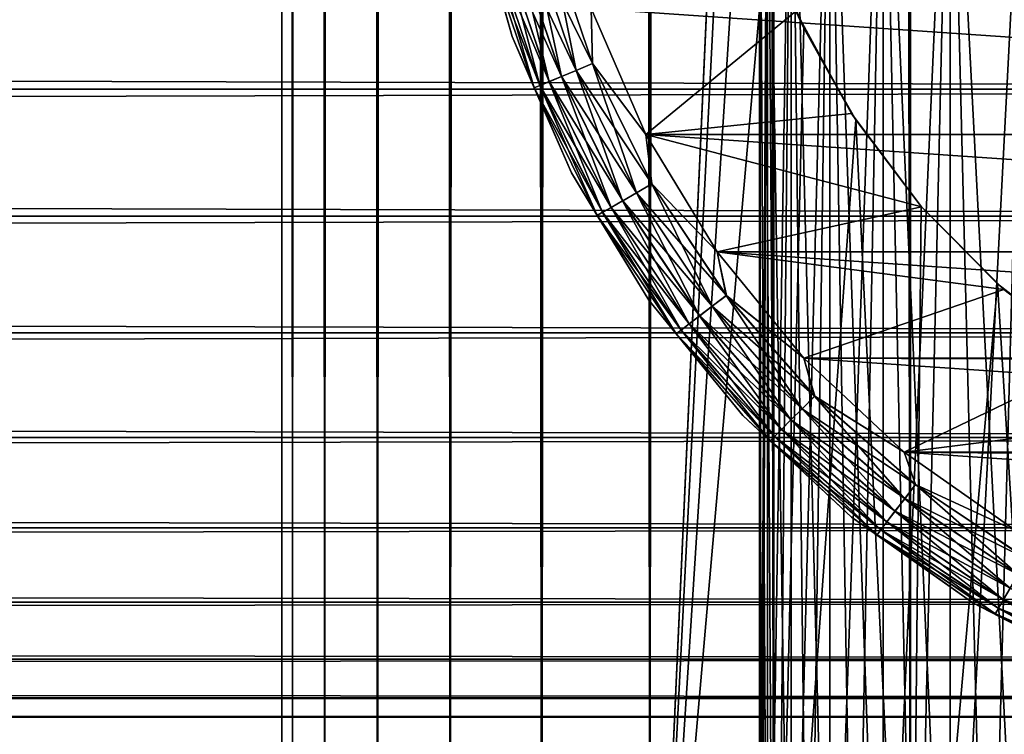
# Model space of a CAD drawing. Extents: x -265 to 265, y 0 to 1307.
# Tile 71 of 256: x 232 to 244, y 7 to 16. Entities that reach past the tile are written whole.
import ezdxf

# ---------------------------------------------------------------- set-up
doc = ezdxf.new("R2010")
doc.units = 0
doc.header["$LTSCALE"] = 81.481481
for name, color, linetype in [('119', 7, 'CONTINUOUS'), ('120', 7, 'CONTINUOUS'), ('127', 7, 'CONTINUOUS'), ('129', 7, 'CONTINUOUS'), ('130', 7, 'CONTINUOUS'), ('131', 7, 'CONTINUOUS'), ('135', 7, 'CONTINUOUS'), ('139', 7, 'CONTINUOUS'), ('144', 7, 'CONTINUOUS'), ('145', 7, 'CONTINUOUS'), ('76', 7, 'CONTINUOUS')]:
    doc.layers.add(name, color=color, linetype=linetype)

msp = doc.modelspace()

# ---------------------------------------------------------------- linework, layer by layer
at = {"layer": '119', "color": 7, "linetype": 'CONTINUOUS'}
for points in [[(235, 1), (235.128, 1, 1.958), (235, 1299), (235, 1)], [(235, 1299), (235.128, 1, 1.958), (235.128, 1299, 1.958), (235, 1299)], [(235.128, 1, 1.958), (235.511, 1, 3.882), (235.128, 1299, 1.958), (235.128, 1, 1.958)], [(235.128, 1299, 1.958), (235.511, 1, 3.882), (235.511, 1299, 3.882), (235.128, 1299, 1.958)], [(235.511, 1, 3.882), (236.142, 1, 5.74), (235.511, 1299, 3.882), (235.511, 1, 3.882)], [(235.511, 1299, 3.882), (236.142, 1, 5.74), (236.142, 1299, 5.74), (235.511, 1299, 3.882)], [(236.142, 1, 5.74), (237.01, 1, 7.5), (236.142, 1299, 5.74), (236.142, 1, 5.74)], [(236.142, 1299, 5.74), (237.01, 1, 7.5), (237.01, 1299, 7.5), (236.142, 1299, 5.74)], [(237.01, 1, 7.5), (238.1, 1, 9.131), (237.01, 1299, 7.5), (237.01, 1, 7.5)], [(237.01, 1299, 7.5), (238.1, 1, 9.131), (238.1, 1299, 9.131), (237.01, 1299, 7.5)], [(238.1, 1, 9.131), (239.393, 1, 10.607), (238.1, 1299, 9.131), (238.1, 1, 9.131)], [(238.1, 1299, 9.131), (239.393, 1, 10.607), (239.393, 1299, 10.607), (238.1, 1299, 9.131)], [(239.393, 1, 10.607), (240.869, 1, 11.9), (239.393, 1299, 10.607), (239.393, 1, 10.607)], [(239.393, 1299, 10.607), (240.869, 1, 11.9), (240.869, 1299, 11.9), (239.393, 1299, 10.607)], [(240.869, 1, 11.9), (242.5, 1, 12.99), (240.869, 1299, 11.9), (240.869, 1, 11.9)], [(240.869, 1299, 11.9), (242.5, 1, 12.99), (242.5, 1299, 12.99), (240.869, 1299, 11.9)], [(242.5, 1, 12.99), (244.26, 1, 13.858), (242.5, 1299, 12.99), (242.5, 1, 12.99)], [(242.5, 1299, 12.99), (244.26, 1, 13.858), (244.26, 1299, 13.858), (242.5, 1299, 12.99)]]:
    msp.add_3dface(points, dxfattribs=at)
at = {"layer": '120', "color": 7, "linetype": 'CONTINUOUS'}
for points in [[(235, 1), (235, 1299), (235.128, 1299, -1.958), (235, 1)], [(235.128, 1, -1.958), (235, 1), (235.128, 1299, -1.958), (235.128, 1, -1.958)], [(235.511, 1, -3.882), (235.128, 1, -1.958), (235.511, 1299, -3.882), (235.511, 1, -3.882)], [(235.511, 1299, -3.882), (235.128, 1, -1.958), (235.128, 1299, -1.958), (235.511, 1299, -3.882)], [(236.142, 1, -5.74), (235.511, 1, -3.882), (236.142, 1299, -5.74), (236.142, 1, -5.74)], [(236.142, 1299, -5.74), (235.511, 1, -3.882), (235.511, 1299, -3.882), (236.142, 1299, -5.74)], [(237.01, 1, -7.5), (236.142, 1, -5.74), (237.01, 1299, -7.5), (237.01, 1, -7.5)], [(237.01, 1299, -7.5), (236.142, 1, -5.74), (236.142, 1299, -5.74), (237.01, 1299, -7.5)], [(238.1, 1, -9.131), (237.01, 1, -7.5), (238.1, 1299, -9.131), (238.1, 1, -9.131)], [(238.1, 1299, -9.131), (237.01, 1, -7.5), (237.01, 1299, -7.5), (238.1, 1299, -9.131)], [(239.393, 1, -10.607), (238.1, 1, -9.131), (239.393, 1299, -10.607), (239.393, 1, -10.607)], [(239.393, 1299, -10.607), (238.1, 1, -9.131), (238.1, 1299, -9.131), (239.393, 1299, -10.607)], [(239.393, 1, -10.607), (239.393, 1299, -10.607), (240.25, 1280, -11.399), (239.393, 1, -10.607)], [(239.393, 1, -10.607), (240.25, 1280, -11.399), (240.25, 20, -11.399), (239.393, 1, -10.607)], [(240.305, 18.967, -11.446), (239.393, 1, -10.607), (240.25, 20, -11.399), (240.305, 18.967, -11.446)], [(240.475, 17.917, -11.588), (239.393, 1, -10.607), (240.305, 18.967, -11.446), (240.475, 17.917, -11.588)], [(240.776, 16.842, -11.828), (239.393, 1, -10.607), (240.475, 17.917, -11.588), (240.776, 16.842, -11.828)], [(240.869, 1, -11.9), (239.393, 1, -10.607), (240.776, 16.842, -11.828), (240.869, 1, -11.9)], [(241.228, 15.745, -12.167), (240.869, 1, -11.9), (240.776, 16.842, -11.828), (241.228, 15.745, -12.167)], [(241.847, 14.653, -12.591), (240.869, 1, -11.9), (241.228, 15.745, -12.167), (241.847, 14.653, -12.591)], [(242.5, 1, -12.99), (240.869, 1, -11.9), (241.847, 14.653, -12.591), (242.5, 1, -12.99)], [(242.626, 13.621, -13.062), (242.5, 1, -12.99), (241.847, 14.653, -12.591), (242.626, 13.621, -13.062)], [(243.539, 12.698, -13.537), (242.5, 1, -12.99), (242.626, 13.621, -13.062), (243.539, 12.698, -13.537)], [(244.26, 1, -13.858), (242.5, 1, -12.99), (243.539, 12.698, -13.537), (244.26, 1, -13.858)], [(244.542, 11.921, -13.972), (244.26, 1, -13.858), (243.539, 12.698, -13.537), (244.542, 11.921, -13.972)]]:
    msp.add_3dface(points, dxfattribs=at)
at = {"layer": '127', "color": 7, "linetype": 'CONTINUOUS'}
for points in [[(241.228, 15.745, -12.167), (240.776, 16.842, -11.828), (241.131, 15.95, -25), (241.228, 15.745, -12.167)], [(241.798, 14.729, -25), (241.228, 15.745, -12.167), (241.131, 15.95, -25), (241.798, 14.729, -25)], [(241.847, 14.653, -12.591), (241.228, 15.745, -12.167), (241.798, 14.729, -25), (241.847, 14.653, -12.591)], [(242.631, 13.615, -25), (241.847, 14.653, -12.591), (241.798, 14.729, -25), (242.631, 13.615, -25)], [(242.626, 13.621, -13.062), (241.847, 14.653, -12.591), (242.631, 13.615, -25), (242.626, 13.621, -13.062)], [(243.539, 12.698, -13.537), (242.626, 13.621, -13.062), (242.631, 13.615, -25), (243.539, 12.698, -13.537)], [(243.615, 12.631, -25), (243.539, 12.698, -13.537), (242.631, 13.615, -25), (243.615, 12.631, -25)], [(244.542, 11.921, -13.972), (243.539, 12.698, -13.537), (243.615, 12.631, -25), (244.542, 11.921, -13.972)], [(244.729, 11.798, -25), (244.542, 11.921, -13.972), (243.615, 12.631, -25), (244.729, 11.798, -25)]]:
    msp.add_3dface(points, dxfattribs=at)
at = {"layer": '129', "color": 7, "linetype": 'CONTINUOUS'}
for points in [[(239.345, 14.479, -25), (241.131, 15.95, -25), (238.693, 15.981, -25), (239.345, 14.479, -25)], [(241.798, 14.729, -25), (241.131, 15.95, -25), (239.345, 14.479, -25), (241.798, 14.729, -25)], [(242.631, 13.615, -25), (241.798, 14.729, -25), (239.345, 14.479, -25), (242.631, 13.615, -25)], [(240.196, 13.08, -25), (242.631, 13.615, -25), (239.345, 14.479, -25), (240.196, 13.08, -25)], [(243.615, 12.631, -25), (242.631, 13.615, -25), (240.196, 13.08, -25), (243.615, 12.631, -25)], [(241.23, 11.809, -25), (243.615, 12.631, -25), (240.196, 13.08, -25), (241.23, 11.809, -25)], [(244.729, 11.798, -25), (243.615, 12.631, -25), (241.23, 11.809, -25), (244.729, 11.798, -25)], [(242.427, 10.691, -25), (244.729, 11.798, -25), (241.23, 11.809, -25), (242.427, 10.691, -25)], [(245.95, 11.131, -25), (244.729, 11.798, -25), (242.427, 10.691, -25), (245.95, 11.131, -25)], [(247.253, 10.645, -25), (245.95, 11.131, -25), (242.427, 10.691, -25), (247.253, 10.645, -25)], [(243.765, 9.747, -25), (247.253, 10.645, -25), (242.427, 10.691, -25), (243.765, 9.747, -25)]]:
    msp.add_3dface(points, dxfattribs=at)
at = {"layer": '130', "color": 7, "linetype": 'CONTINUOUS'}
for points in [[(239.345, 14.479, -75), (238.693, 15.981, -75), (260.655, 14.479, -75), (239.345, 14.479, -75)], [(260.655, 14.479, -75), (238.693, 15.981, -75), (261.307, 15.981, -75), (260.655, 14.479, -75)], [(240.196, 13.08, -75), (239.345, 14.479, -75), (259.804, 13.08, -75), (240.196, 13.08, -75)], [(259.804, 13.08, -75), (239.345, 14.479, -75), (260.655, 14.479, -75), (259.804, 13.08, -75)], [(241.23, 11.809, -75), (240.196, 13.08, -75), (258.77, 11.809, -75), (241.23, 11.809, -75)], [(258.77, 11.809, -75), (240.196, 13.08, -75), (259.804, 13.08, -75), (258.77, 11.809, -75)], [(242.427, 10.691, -75), (241.23, 11.809, -75), (257.573, 10.691, -75), (242.427, 10.691, -75)], [(257.573, 10.691, -75), (241.23, 11.809, -75), (258.77, 11.809, -75), (257.573, 10.691, -75)], [(243.765, 9.747, -75), (242.427, 10.691, -75), (256.235, 9.747, -75), (243.765, 9.747, -75)], [(256.235, 9.747, -75), (242.427, 10.691, -75), (257.573, 10.691, -75), (256.235, 9.747, -75)]]:
    msp.add_3dface(points, dxfattribs=at)
at = {"layer": '131', "color": 7, "linetype": 'CONTINUOUS'}
for points in [[(237.272, 17.355, -74), (237.751, 15.647, -74), (237.272, 17.355, -26), (237.272, 17.355, -74)], [(237.272, 17.355, -26), (237.751, 15.647, -74), (237.751, 15.647, -26), (237.272, 17.355, -26)], [(237.751, 15.647, -74), (238.457, 14.019, -74), (237.751, 15.647, -26), (237.751, 15.647, -74)], [(237.751, 15.647, -26), (238.457, 14.019, -74), (238.457, 14.019, -26), (237.751, 15.647, -26)], [(238.457, 14.019, -74), (239.379, 12.503, -74), (238.457, 14.019, -26), (238.457, 14.019, -74)], [(238.457, 14.019, -26), (239.379, 12.503, -74), (239.379, 12.503, -26), (238.457, 14.019, -26)], [(239.379, 12.503, -74), (240.499, 11.127, -74), (239.379, 12.503, -26), (239.379, 12.503, -74)], [(239.379, 12.503, -26), (240.499, 11.127, -74), (240.499, 11.127, -26), (239.379, 12.503, -26)], [(240.499, 11.127, -74), (241.796, 9.916, -74), (240.499, 11.127, -26), (240.499, 11.127, -74)], [(240.499, 11.127, -26), (241.796, 9.916, -74), (241.796, 9.916, -26), (240.499, 11.127, -26)], [(241.796, 9.916, -74), (243.245, 8.893, -74), (241.796, 9.916, -26), (241.796, 9.916, -74)], [(241.796, 9.916, -26), (243.245, 8.893, -74), (243.245, 8.893, -26), (241.796, 9.916, -26)], [(243.245, 8.893, -74), (244.821, 8.076, -74), (243.245, 8.893, -26), (243.245, 8.893, -74)], [(243.245, 8.893, -26), (244.821, 8.076, -74), (244.821, 8.076, -26), (243.245, 8.893, -26)]]:
    msp.add_3dface(points, dxfattribs=at)
at = {"layer": '135', "color": 7, "linetype": 'CONTINUOUS'}
for points in [[(237.751, 15.647, -74), (237.272, 17.355, -74), (237.467, 16.642, -74.223), (237.751, 15.647, -74)], [(238.195, 16.837, -74.975), (238.709, 15.323, -74.975), (237.991, 16.782, -74.901), (238.195, 16.837, -74.975)], [(238.195, 16.837, -74.975), (238.693, 15.981, -75), (238.709, 15.323, -74.975), (238.195, 16.837, -74.975)], [(237.654, 16.692, -74.624), (238.191, 15.109, -74.624), (237.539, 16.661, -74.434), (237.654, 16.692, -74.624)], [(237.807, 16.733, -74.782), (238.338, 15.169, -74.782), (237.654, 16.692, -74.624), (237.807, 16.733, -74.782)], [(237.654, 16.692, -74.624), (238.338, 15.169, -74.782), (238.191, 15.109, -74.624), (237.654, 16.692, -74.624)], [(237.991, 16.782, -74.901), (238.513, 15.242, -74.901), (237.807, 16.733, -74.782), (237.991, 16.782, -74.901)], [(237.807, 16.733, -74.782), (238.513, 15.242, -74.901), (238.338, 15.169, -74.782), (237.807, 16.733, -74.782)], [(237.991, 16.782, -74.901), (238.709, 15.323, -74.975), (238.513, 15.242, -74.901), (237.991, 16.782, -74.901)], [(237.539, 16.661, -74.434), (238.081, 15.063, -74.434), (237.467, 16.642, -74.223), (237.539, 16.661, -74.434)], [(237.751, 15.647, -74), (237.467, 16.642, -74.223), (238.013, 15.035, -74.223), (237.751, 15.647, -74)], [(237.467, 16.642, -74.223), (238.081, 15.063, -74.434), (238.013, 15.035, -74.223), (237.467, 16.642, -74.223)], [(237.539, 16.661, -74.434), (238.191, 15.109, -74.624), (238.081, 15.063, -74.434), (237.539, 16.661, -74.434)], [(238.693, 15.981, -75), (239.345, 14.479, -75), (238.709, 15.323, -74.975), (238.693, 15.981, -75)], [(238.457, 14.019, -74), (237.751, 15.647, -74), (238.013, 15.035, -74.223), (238.457, 14.019, -74)], [(238.709, 15.323, -74.975), (239.416, 13.889, -74.975), (238.513, 15.242, -74.901), (238.709, 15.323, -74.975)], [(238.709, 15.323, -74.975), (239.345, 14.479, -75), (239.416, 13.889, -74.975), (238.709, 15.323, -74.975)], [(238.338, 15.169, -74.782), (239.068, 13.689, -74.782), (238.191, 15.109, -74.624), (238.338, 15.169, -74.782)], [(238.513, 15.242, -74.901), (239.233, 13.783, -74.901), (238.338, 15.169, -74.782), (238.513, 15.242, -74.901)], [(238.338, 15.169, -74.782), (239.233, 13.783, -74.901), (239.068, 13.689, -74.782), (238.338, 15.169, -74.782)], [(238.513, 15.242, -74.901), (239.416, 13.889, -74.975), (239.233, 13.783, -74.901), (238.513, 15.242, -74.901)], [(238.081, 15.063, -74.434), (238.828, 13.55, -74.434), (238.013, 15.035, -74.223), (238.081, 15.063, -74.434)], [(238.457, 14.019, -74), (238.013, 15.035, -74.223), (238.763, 13.513, -74.223), (238.457, 14.019, -74)], [(238.013, 15.035, -74.223), (238.828, 13.55, -74.434), (238.763, 13.513, -74.223), (238.013, 15.035, -74.223)], [(238.191, 15.109, -74.624), (238.931, 13.609, -74.624), (238.081, 15.063, -74.434), (238.191, 15.109, -74.624)], [(238.081, 15.063, -74.434), (238.931, 13.609, -74.624), (238.828, 13.55, -74.434), (238.081, 15.063, -74.434)], [(238.191, 15.109, -74.624), (239.068, 13.689, -74.782), (238.931, 13.609, -74.624), (238.191, 15.109, -74.624)], [(239.345, 14.479, -75), (240.196, 13.08, -75), (239.416, 13.889, -74.975), (239.345, 14.479, -75)], [(239.379, 12.503, -74), (238.457, 14.019, -74), (238.763, 13.513, -74.223), (239.379, 12.503, -74)], [(239.416, 13.889, -74.975), (240.304, 12.56, -74.975), (239.233, 13.783, -74.901), (239.416, 13.889, -74.975)], [(239.416, 13.889, -74.975), (240.196, 13.08, -75), (240.304, 12.56, -74.975), (239.416, 13.889, -74.975)], [(239.233, 13.783, -74.901), (240.136, 12.431, -74.901), (239.068, 13.689, -74.782), (239.233, 13.783, -74.901)], [(239.233, 13.783, -74.901), (240.304, 12.56, -74.975), (240.136, 12.431, -74.901), (239.233, 13.783, -74.901)], [(239.068, 13.689, -74.782), (239.986, 12.316, -74.782), (238.931, 13.609, -74.624), (239.068, 13.689, -74.782)], [(239.068, 13.689, -74.782), (240.136, 12.431, -74.901), (239.986, 12.316, -74.782), (239.068, 13.689, -74.782)], [(238.828, 13.55, -74.434), (239.765, 12.146, -74.434), (238.763, 13.513, -74.223), (238.828, 13.55, -74.434)], [(239.379, 12.503, -74), (238.763, 13.513, -74.223), (239.706, 12.101, -74.223), (239.379, 12.503, -74)], [(238.763, 13.513, -74.223), (239.765, 12.146, -74.434), (239.706, 12.101, -74.223), (238.763, 13.513, -74.223)], [(238.931, 13.609, -74.624), (239.86, 12.219, -74.624), (238.828, 13.55, -74.434), (238.931, 13.609, -74.624)], [(238.828, 13.55, -74.434), (239.86, 12.219, -74.624), (239.765, 12.146, -74.434), (238.828, 13.55, -74.434)], [(238.931, 13.609, -74.624), (239.986, 12.316, -74.782), (239.86, 12.219, -74.624), (238.931, 13.609, -74.624)], [(240.196, 13.08, -75), (241.23, 11.809, -75), (240.304, 12.56, -74.975), (240.196, 13.08, -75)], [(240.499, 11.127, -74), (239.379, 12.503, -74), (239.706, 12.101, -74.223), (240.499, 11.127, -74)], [(240.304, 12.56, -74.975), (241.358, 11.358, -74.975), (240.136, 12.431, -74.901), (240.304, 12.56, -74.975)], [(240.304, 12.56, -74.975), (241.23, 11.809, -75), (241.358, 11.358, -74.975), (240.304, 12.56, -74.975)], [(240.136, 12.431, -74.901), (241.208, 11.208, -74.901), (239.986, 12.316, -74.782), (240.136, 12.431, -74.901)], [(240.136, 12.431, -74.901), (241.358, 11.358, -74.975), (241.208, 11.208, -74.901), (240.136, 12.431, -74.901)], [(239.86, 12.219, -74.624), (240.962, 10.962, -74.624), (239.765, 12.146, -74.434), (239.86, 12.219, -74.624)], [(239.986, 12.316, -74.782), (241.074, 11.074, -74.782), (239.86, 12.219, -74.624), (239.986, 12.316, -74.782)], [(239.86, 12.219, -74.624), (241.074, 11.074, -74.782), (240.962, 10.962, -74.624), (239.86, 12.219, -74.624)], [(239.986, 12.316, -74.782), (241.208, 11.208, -74.901), (241.074, 11.074, -74.782), (239.986, 12.316, -74.782)], [(239.765, 12.146, -74.434), (240.878, 10.878, -74.434), (239.706, 12.101, -74.223), (239.765, 12.146, -74.434)], [(240.499, 11.127, -74), (239.706, 12.101, -74.223), (240.825, 10.825, -74.223), (240.499, 11.127, -74)], [(239.706, 12.101, -74.223), (240.878, 10.878, -74.434), (240.825, 10.825, -74.223), (239.706, 12.101, -74.223)], [(239.765, 12.146, -74.434), (240.962, 10.962, -74.624), (240.878, 10.878, -74.434), (239.765, 12.146, -74.434)], [(241.23, 11.809, -75), (242.427, 10.691, -75), (241.358, 11.358, -74.975), (241.23, 11.809, -75)], [(241.358, 11.358, -74.975), (242.56, 10.304, -74.975), (241.208, 11.208, -74.901), (241.358, 11.358, -74.975)], [(241.358, 11.358, -74.975), (242.427, 10.691, -75), (242.56, 10.304, -74.975), (241.358, 11.358, -74.975)], [(241.208, 11.208, -74.901), (242.431, 10.136, -74.901), (241.074, 11.074, -74.782), (241.208, 11.208, -74.901)], [(241.208, 11.208, -74.901), (242.56, 10.304, -74.975), (242.431, 10.136, -74.901), (241.208, 11.208, -74.901)], [(241.796, 9.916, -74), (240.499, 11.127, -74), (240.825, 10.825, -74.223), (241.796, 9.916, -74)], [(241.074, 11.074, -74.782), (242.316, 9.986, -74.782), (240.962, 10.962, -74.624), (241.074, 11.074, -74.782)], [(241.074, 11.074, -74.782), (242.431, 10.136, -74.901), (242.316, 9.986, -74.782), (241.074, 11.074, -74.782)], [(240.962, 10.962, -74.624), (242.219, 9.86, -74.624), (240.878, 10.878, -74.434), (240.962, 10.962, -74.624)], [(240.962, 10.962, -74.624), (242.316, 9.986, -74.782), (242.219, 9.86, -74.624), (240.962, 10.962, -74.624)], [(240.878, 10.878, -74.434), (242.146, 9.765, -74.434), (240.825, 10.825, -74.223), (240.878, 10.878, -74.434)], [(241.796, 9.916, -74), (240.825, 10.825, -74.223), (242.101, 9.706, -74.223), (241.796, 9.916, -74)], [(240.825, 10.825, -74.223), (242.146, 9.765, -74.434), (242.101, 9.706, -74.223), (240.825, 10.825, -74.223)], [(240.878, 10.878, -74.434), (242.219, 9.86, -74.624), (242.146, 9.765, -74.434), (240.878, 10.878, -74.434)], [(242.427, 10.691, -75), (243.765, 9.747, -75), (242.56, 10.304, -74.975), (242.427, 10.691, -75)], [(242.56, 10.304, -74.975), (243.889, 9.416, -74.975), (242.431, 10.136, -74.901), (242.56, 10.304, -74.975)], [(242.56, 10.304, -74.975), (243.765, 9.747, -75), (243.889, 9.416, -74.975), (242.56, 10.304, -74.975)], [(242.431, 10.136, -74.901), (243.783, 9.233, -74.901), (242.316, 9.986, -74.782), (242.431, 10.136, -74.901)], [(242.431, 10.136, -74.901), (243.889, 9.416, -74.975), (243.783, 9.233, -74.901), (242.431, 10.136, -74.901)], [(242.316, 9.986, -74.782), (243.689, 9.068, -74.782), (242.219, 9.86, -74.624), (242.316, 9.986, -74.782)], [(242.316, 9.986, -74.782), (243.783, 9.233, -74.901), (243.689, 9.068, -74.782), (242.316, 9.986, -74.782)], [(243.245, 8.893, -74), (241.796, 9.916, -74), (242.101, 9.706, -74.223), (243.245, 8.893, -74)], [(242.146, 9.765, -74.434), (243.55, 8.828, -74.434), (242.101, 9.706, -74.223), (242.146, 9.765, -74.434)], [(242.219, 9.86, -74.624), (243.609, 8.931, -74.624), (242.146, 9.765, -74.434), (242.219, 9.86, -74.624)], [(242.146, 9.765, -74.434), (243.609, 8.931, -74.624), (243.55, 8.828, -74.434), (242.146, 9.765, -74.434)], [(242.219, 9.86, -74.624), (243.689, 9.068, -74.782), (243.609, 8.931, -74.624), (242.219, 9.86, -74.624)], [(243.245, 8.893, -74), (242.101, 9.706, -74.223), (243.513, 8.763, -74.223), (243.245, 8.893, -74)], [(242.101, 9.706, -74.223), (243.55, 8.828, -74.434), (243.513, 8.763, -74.223), (242.101, 9.706, -74.223)], [(243.689, 9.068, -74.782), (245.169, 8.338, -74.782), (243.609, 8.931, -74.624), (243.689, 9.068, -74.782)], [(243.609, 8.931, -74.624), (245.109, 8.191, -74.624), (243.55, 8.828, -74.434), (243.609, 8.931, -74.624)], [(243.609, 8.931, -74.624), (245.169, 8.338, -74.782), (245.109, 8.191, -74.624), (243.609, 8.931, -74.624)], [(244.821, 8.076, -74), (243.245, 8.893, -74), (243.513, 8.763, -74.223), (244.821, 8.076, -74)], [(243.55, 8.828, -74.434), (245.063, 8.081, -74.434), (243.513, 8.763, -74.223), (243.55, 8.828, -74.434)], [(243.55, 8.828, -74.434), (245.109, 8.191, -74.624), (245.063, 8.081, -74.434), (243.55, 8.828, -74.434)], [(244.821, 8.076, -74), (243.513, 8.763, -74.223), (245.035, 8.013, -74.223), (244.821, 8.076, -74)], [(243.513, 8.763, -74.223), (245.063, 8.081, -74.434), (245.035, 8.013, -74.223), (243.513, 8.763, -74.223)]]:
    msp.add_3dface(points, dxfattribs=at)
at = {"layer": '139', "color": 7, "linetype": 'CONTINUOUS'}
for points in [[(237.272, 17.355, -26), (237.751, 15.647, -26), (237.467, 16.642, -25.779), (237.272, 17.355, -26)], [(238.512, 15.242, -25.099), (238.194, 16.837, -25.025), (237.99, 16.782, -25.099), (238.512, 15.242, -25.099)], [(238.708, 15.323, -25.025), (238.693, 15.981, -25), (238.194, 16.837, -25.025), (238.708, 15.323, -25.025)], [(238.708, 15.323, -25.025), (238.194, 16.837, -25.025), (238.512, 15.242, -25.099), (238.708, 15.323, -25.025)], [(238.081, 15.063, -25.567), (237.653, 16.692, -25.377), (237.538, 16.661, -25.567), (238.081, 15.063, -25.567)], [(238.191, 15.108, -25.377), (237.806, 16.733, -25.218), (237.653, 16.692, -25.377), (238.191, 15.108, -25.377)], [(238.191, 15.108, -25.377), (237.653, 16.692, -25.377), (238.081, 15.063, -25.567), (238.191, 15.108, -25.377)], [(238.337, 15.169, -25.218), (237.99, 16.782, -25.099), (237.806, 16.733, -25.218), (238.337, 15.169, -25.218)], [(238.337, 15.169, -25.218), (237.806, 16.733, -25.218), (238.191, 15.108, -25.377), (238.337, 15.169, -25.218)], [(238.512, 15.242, -25.099), (237.99, 16.782, -25.099), (238.337, 15.169, -25.218), (238.512, 15.242, -25.099)], [(238.012, 15.035, -25.779), (237.538, 16.661, -25.567), (237.467, 16.642, -25.779), (238.012, 15.035, -25.779)], [(237.751, 15.647, -26), (238.012, 15.035, -25.779), (237.467, 16.642, -25.779), (237.751, 15.647, -26)], [(238.081, 15.063, -25.567), (237.538, 16.661, -25.567), (238.012, 15.035, -25.779), (238.081, 15.063, -25.567)], [(239.345, 14.479, -25), (238.693, 15.981, -25), (238.708, 15.323, -25.025), (239.345, 14.479, -25)], [(237.751, 15.647, -26), (238.457, 14.019, -26), (238.012, 15.035, -25.779), (237.751, 15.647, -26)], [(239.232, 13.783, -25.099), (238.708, 15.323, -25.025), (238.512, 15.242, -25.099), (239.232, 13.783, -25.099)], [(239.415, 13.889, -25.025), (239.345, 14.479, -25), (238.708, 15.323, -25.025), (239.415, 13.889, -25.025)], [(239.415, 13.889, -25.025), (238.708, 15.323, -25.025), (239.232, 13.783, -25.099), (239.415, 13.889, -25.025)], [(238.93, 13.609, -25.377), (238.337, 15.169, -25.218), (238.191, 15.108, -25.377), (238.93, 13.609, -25.377)], [(239.067, 13.688, -25.218), (238.512, 15.242, -25.099), (238.337, 15.169, -25.218), (239.067, 13.688, -25.218)], [(239.067, 13.688, -25.218), (238.337, 15.169, -25.218), (238.93, 13.609, -25.377), (239.067, 13.688, -25.218)], [(239.232, 13.783, -25.099), (238.512, 15.242, -25.099), (239.067, 13.688, -25.218), (239.232, 13.783, -25.099)], [(238.763, 13.512, -25.779), (238.081, 15.063, -25.567), (238.012, 15.035, -25.779), (238.763, 13.512, -25.779)], [(238.457, 14.019, -26), (238.763, 13.512, -25.779), (238.012, 15.035, -25.779), (238.457, 14.019, -26)], [(238.827, 13.549, -25.567), (238.191, 15.108, -25.377), (238.081, 15.063, -25.567), (238.827, 13.549, -25.567)], [(238.827, 13.549, -25.567), (238.081, 15.063, -25.567), (238.763, 13.512, -25.779), (238.827, 13.549, -25.567)], [(238.93, 13.609, -25.377), (238.191, 15.108, -25.377), (238.827, 13.549, -25.567), (238.93, 13.609, -25.377)], [(240.196, 13.08, -25), (239.345, 14.479, -25), (239.415, 13.889, -25.025), (240.196, 13.08, -25)], [(238.457, 14.019, -26), (239.379, 12.503, -26), (238.763, 13.512, -25.779), (238.457, 14.019, -26)], [(240.135, 12.431, -25.099), (239.415, 13.889, -25.025), (239.232, 13.783, -25.099), (240.135, 12.431, -25.099)], [(240.303, 12.559, -25.025), (240.196, 13.08, -25), (239.415, 13.889, -25.025), (240.303, 12.559, -25.025)], [(240.303, 12.559, -25.025), (239.415, 13.889, -25.025), (240.135, 12.431, -25.099), (240.303, 12.559, -25.025)], [(239.985, 12.315, -25.218), (239.232, 13.783, -25.099), (239.067, 13.688, -25.218), (239.985, 12.315, -25.218)], [(240.135, 12.431, -25.099), (239.232, 13.783, -25.099), (239.985, 12.315, -25.218), (240.135, 12.431, -25.099)], [(239.859, 12.219, -25.377), (239.067, 13.688, -25.218), (238.93, 13.609, -25.377), (239.859, 12.219, -25.377)], [(239.985, 12.315, -25.218), (239.067, 13.688, -25.218), (239.859, 12.219, -25.377), (239.985, 12.315, -25.218)], [(239.706, 12.101, -25.779), (238.827, 13.549, -25.567), (238.763, 13.512, -25.779), (239.706, 12.101, -25.779)], [(239.379, 12.503, -26), (239.706, 12.101, -25.779), (238.763, 13.512, -25.779), (239.379, 12.503, -26)], [(239.765, 12.146, -25.567), (238.93, 13.609, -25.377), (238.827, 13.549, -25.567), (239.765, 12.146, -25.567)], [(239.765, 12.146, -25.567), (238.827, 13.549, -25.567), (239.706, 12.101, -25.779), (239.765, 12.146, -25.567)], [(239.859, 12.219, -25.377), (238.93, 13.609, -25.377), (239.765, 12.146, -25.567), (239.859, 12.219, -25.377)], [(241.23, 11.809, -25), (240.196, 13.08, -25), (240.303, 12.559, -25.025), (241.23, 11.809, -25)], [(239.379, 12.503, -26), (240.499, 11.127, -26), (239.706, 12.101, -25.779), (239.379, 12.503, -26)], [(241.208, 11.208, -25.099), (240.303, 12.559, -25.025), (240.135, 12.431, -25.099), (241.208, 11.208, -25.099)], [(241.357, 11.357, -25.025), (241.23, 11.809, -25), (240.303, 12.559, -25.025), (241.357, 11.357, -25.025)], [(241.357, 11.357, -25.025), (240.303, 12.559, -25.025), (241.208, 11.208, -25.099), (241.357, 11.357, -25.025)], [(241.074, 11.074, -25.218), (240.135, 12.431, -25.099), (239.985, 12.315, -25.218), (241.074, 11.074, -25.218)], [(241.208, 11.208, -25.099), (240.135, 12.431, -25.099), (241.074, 11.074, -25.218), (241.208, 11.208, -25.099)], [(240.877, 10.877, -25.567), (239.859, 12.219, -25.377), (239.765, 12.146, -25.567), (240.877, 10.877, -25.567)], [(240.962, 10.962, -25.377), (239.985, 12.315, -25.218), (239.859, 12.219, -25.377), (240.962, 10.962, -25.377)], [(240.962, 10.962, -25.377), (239.859, 12.219, -25.377), (240.877, 10.877, -25.567), (240.962, 10.962, -25.377)], [(241.074, 11.074, -25.218), (239.985, 12.315, -25.218), (240.962, 10.962, -25.377), (241.074, 11.074, -25.218)], [(240.825, 10.825, -25.779), (239.765, 12.146, -25.567), (239.706, 12.101, -25.779), (240.825, 10.825, -25.779)], [(240.499, 11.127, -26), (240.825, 10.825, -25.779), (239.706, 12.101, -25.779), (240.499, 11.127, -26)], [(240.877, 10.877, -25.567), (239.765, 12.146, -25.567), (240.825, 10.825, -25.779), (240.877, 10.877, -25.567)], [(242.427, 10.691, -25), (241.23, 11.809, -25), (241.357, 11.357, -25.025), (242.427, 10.691, -25)], [(242.431, 10.135, -25.099), (241.357, 11.357, -25.025), (241.208, 11.208, -25.099), (242.431, 10.135, -25.099)], [(242.559, 10.303, -25.025), (242.427, 10.691, -25), (241.357, 11.357, -25.025), (242.559, 10.303, -25.025)], [(242.559, 10.303, -25.025), (241.357, 11.357, -25.025), (242.431, 10.135, -25.099), (242.559, 10.303, -25.025)], [(242.315, 9.985, -25.218), (241.208, 11.208, -25.099), (241.074, 11.074, -25.218), (242.315, 9.985, -25.218)], [(242.431, 10.135, -25.099), (241.208, 11.208, -25.099), (242.315, 9.985, -25.218), (242.431, 10.135, -25.099)], [(240.499, 11.127, -26), (241.796, 9.916, -26), (240.825, 10.825, -25.779), (240.499, 11.127, -26)], [(242.219, 9.859, -25.377), (241.074, 11.074, -25.218), (240.962, 10.962, -25.377), (242.219, 9.859, -25.377)], [(242.315, 9.985, -25.218), (241.074, 11.074, -25.218), (242.219, 9.859, -25.377), (242.315, 9.985, -25.218)], [(242.146, 9.765, -25.567), (240.962, 10.962, -25.377), (240.877, 10.877, -25.567), (242.146, 9.765, -25.567)], [(242.219, 9.859, -25.377), (240.962, 10.962, -25.377), (242.146, 9.765, -25.567), (242.219, 9.859, -25.377)], [(242.101, 9.706, -25.779), (240.877, 10.877, -25.567), (240.825, 10.825, -25.779), (242.101, 9.706, -25.779)], [(241.796, 9.916, -26), (242.101, 9.706, -25.779), (240.825, 10.825, -25.779), (241.796, 9.916, -26)], [(242.146, 9.765, -25.567), (240.877, 10.877, -25.567), (242.101, 9.706, -25.779), (242.146, 9.765, -25.567)], [(243.765, 9.747, -25), (242.427, 10.691, -25), (242.559, 10.303, -25.025), (243.765, 9.747, -25)], [(243.783, 9.232, -25.099), (242.559, 10.303, -25.025), (242.431, 10.135, -25.099), (243.783, 9.232, -25.099)], [(243.889, 9.415, -25.025), (243.765, 9.747, -25), (242.559, 10.303, -25.025), (243.889, 9.415, -25.025)], [(243.889, 9.415, -25.025), (242.559, 10.303, -25.025), (243.783, 9.232, -25.099), (243.889, 9.415, -25.025)], [(243.688, 9.067, -25.218), (242.431, 10.135, -25.099), (242.315, 9.985, -25.218), (243.688, 9.067, -25.218)], [(243.783, 9.232, -25.099), (242.431, 10.135, -25.099), (243.688, 9.067, -25.218), (243.783, 9.232, -25.099)], [(243.609, 8.93, -25.377), (242.315, 9.985, -25.218), (242.219, 9.859, -25.377), (243.609, 8.93, -25.377)], [(243.688, 9.067, -25.218), (242.315, 9.985, -25.218), (243.609, 8.93, -25.377), (243.688, 9.067, -25.218)], [(241.796, 9.916, -26), (243.245, 8.893, -26), (242.101, 9.706, -25.779), (241.796, 9.916, -26)], [(243.512, 8.763, -25.779), (242.146, 9.765, -25.567), (242.101, 9.706, -25.779), (243.512, 8.763, -25.779)], [(243.549, 8.827, -25.567), (242.219, 9.859, -25.377), (242.146, 9.765, -25.567), (243.549, 8.827, -25.567)], [(243.549, 8.827, -25.567), (242.146, 9.765, -25.567), (243.512, 8.763, -25.779), (243.549, 8.827, -25.567)], [(243.609, 8.93, -25.377), (242.219, 9.859, -25.377), (243.549, 8.827, -25.567), (243.609, 8.93, -25.377)], [(243.245, 8.893, -26), (243.512, 8.763, -25.779), (242.101, 9.706, -25.779), (243.245, 8.893, -26)], [(245.108, 8.191, -25.377), (243.688, 9.067, -25.218), (243.609, 8.93, -25.377), (245.108, 8.191, -25.377)], [(245.063, 8.081, -25.567), (243.609, 8.93, -25.377), (243.549, 8.827, -25.567), (245.063, 8.081, -25.567)], [(245.108, 8.191, -25.377), (243.609, 8.93, -25.377), (245.063, 8.081, -25.567), (245.108, 8.191, -25.377)], [(243.245, 8.893, -26), (244.821, 8.076, -26), (243.512, 8.763, -25.779), (243.245, 8.893, -26)], [(245.035, 8.012, -25.779), (243.549, 8.827, -25.567), (243.512, 8.763, -25.779), (245.035, 8.012, -25.779)], [(245.063, 8.081, -25.567), (243.549, 8.827, -25.567), (245.035, 8.012, -25.779), (245.063, 8.081, -25.567)], [(244.821, 8.076, -26), (245.035, 8.012, -25.779), (243.512, 8.763, -25.779), (244.821, 8.076, -26)]]:
    msp.add_3dface(points, dxfattribs=at)
at = {"layer": '144', "color": 7, "linetype": 'CONTINUOUS'}
for points in [[(240.7, 20), (240.795, 20, 1.324), (240.7, 2), (240.7, 20)], [(240.7, 2), (240.795, 20, 1.324), (240.724, 2, 0.663), (240.7, 2)], [(240.724, 2, 0.663), (240.795, 20, 1.324), (240.795, 2, 1.324), (240.724, 2, 0.663)], [(240.795, 20, 1.324), (241.077, 20, 2.62), (240.795, 2, 1.324), (240.795, 20, 1.324)], [(240.795, 2, 1.324), (241.077, 20, 2.62), (240.913, 2, 1.977), (240.795, 2, 1.324)], [(240.913, 2, 1.977), (241.077, 20, 2.62), (241.077, 2, 2.62), (240.913, 2, 1.977)], [(241.077, 20, 2.62), (241.54, 20, 3.863), (241.077, 2, 2.62), (241.077, 20, 2.62)], [(241.077, 2, 2.62), (241.54, 20, 3.863), (241.286, 2, 3.25), (241.077, 2, 2.62)], [(241.286, 2, 3.25), (241.54, 20, 3.863), (241.54, 2, 3.863), (241.286, 2, 3.25)], [(241.54, 20, 3.863), (242.176, 20, 5.028), (241.54, 2, 3.863), (241.54, 20, 3.863)], [(241.54, 2, 3.863), (242.176, 20, 5.028), (241.838, 2, 4.457), (241.54, 2, 3.863)], [(241.838, 2, 4.457), (242.176, 20, 5.028), (242.176, 2, 5.028), (241.838, 2, 4.457)], [(242.176, 20, 5.028), (242.972, 20, 6.09), (242.176, 2, 5.028), (242.176, 20, 5.028)], [(242.176, 2, 5.028), (242.972, 20, 6.09), (242.555, 2, 5.573), (242.176, 2, 5.028)], [(242.555, 2, 5.573), (242.972, 20, 6.09), (242.972, 2, 6.09), (242.555, 2, 5.573)], [(242.972, 20, 6.09), (243.91, 20, 7.028), (242.972, 2, 6.09), (242.972, 20, 6.09)], [(242.972, 2, 6.09), (243.91, 20, 7.028), (243.424, 2, 6.576), (242.972, 2, 6.09)], [(243.424, 2, 6.576), (243.91, 20, 7.028), (243.91, 2, 7.028), (243.424, 2, 6.576)]]:
    msp.add_3dface(points, dxfattribs=at)
at = {"layer": '145', "color": 7, "linetype": 'CONTINUOUS'}
for points in [[(240.795, 20, -1.324), (240.7, 20), (240.795, 2, -1.324), (240.795, 20, -1.324)], [(240.7, 20), (240.7, 2), (240.724, 2, -0.663), (240.7, 20)], [(240.795, 2, -1.324), (240.7, 20), (240.724, 2, -0.663), (240.795, 2, -1.324)], [(241.077, 20, -2.62), (240.795, 20, -1.324), (241.077, 2, -2.62), (241.077, 20, -2.62)], [(241.077, 2, -2.62), (240.795, 20, -1.324), (240.913, 2, -1.977), (241.077, 2, -2.62)], [(240.913, 2, -1.977), (240.795, 20, -1.324), (240.795, 2, -1.324), (240.913, 2, -1.977)], [(241.54, 20, -3.863), (241.077, 20, -2.62), (241.54, 2, -3.863), (241.54, 20, -3.863)], [(241.54, 2, -3.863), (241.077, 20, -2.62), (241.286, 2, -3.25), (241.54, 2, -3.863)], [(241.286, 2, -3.25), (241.077, 20, -2.62), (241.077, 2, -2.62), (241.286, 2, -3.25)], [(242.176, 20, -5.028), (241.54, 20, -3.863), (242.176, 2, -5.028), (242.176, 20, -5.028)], [(242.176, 2, -5.028), (241.54, 20, -3.863), (241.838, 2, -4.457), (242.176, 2, -5.028)], [(241.838, 2, -4.457), (241.54, 20, -3.863), (241.54, 2, -3.863), (241.838, 2, -4.457)], [(242.972, 20, -6.09), (242.176, 20, -5.028), (242.972, 2, -6.09), (242.972, 20, -6.09)], [(242.972, 2, -6.09), (242.176, 20, -5.028), (242.555, 2, -5.573), (242.972, 2, -6.09)], [(242.555, 2, -5.573), (242.176, 20, -5.028), (242.176, 2, -5.028), (242.555, 2, -5.573)], [(243.91, 20, -7.028), (242.972, 20, -6.09), (243.91, 2, -7.028), (243.91, 20, -7.028)], [(243.91, 2, -7.028), (242.972, 20, -6.09), (243.424, 2, -6.576), (243.91, 2, -7.028)], [(243.424, 2, -6.576), (242.972, 20, -6.09), (242.972, 2, -6.09), (243.424, 2, -6.576)]]:
    msp.add_3dface(points, dxfattribs=at)
at = {"layer": '76', "color": 7, "linetype": 'CONTINUOUS'}
for points in [[(-263, 15.02, 16.035), (-263, 16.628, 15.464), (263, 15.02, 16.035), (-263, 15.02, 16.035)], [(263, 15.02, 16.035), (-263, 16.628, 15.464), (263, 16.628, 15.464), (263, 15.02, 16.035)], [(-263, 16.628, 39.536), (-263, 15.02, 38.965), (263, 16.628, 39.536), (-263, 16.628, 39.536)], [(263, 16.628, 39.536), (-263, 15.02, 38.965), (263, 15.02, 38.965), (263, 16.628, 39.536)], [(-263, 13.505, 16.82), (-263, 15.02, 16.035), (263, 13.505, 16.82), (-263, 13.505, 16.82)], [(263, 13.505, 16.82), (-263, 15.02, 16.035), (263, 15.02, 16.035), (263, 13.505, 16.82)], [(-263, 15.02, 38.965), (-263, 13.505, 38.18), (263, 15.02, 38.965), (-263, 15.02, 38.965)], [(263, 15.02, 38.965), (-263, 13.505, 38.18), (263, 13.505, 38.18), (263, 15.02, 38.965)], [(-263, 12.111, 17.804), (-263, 13.505, 16.82), (263, 12.111, 17.804), (-263, 12.111, 17.804)], [(263, 12.111, 17.804), (-263, 13.505, 16.82), (263, 13.505, 16.82), (263, 12.111, 17.804)], [(-263, 13.505, 38.18), (-263, 12.111, 37.196), (263, 13.505, 38.18), (-263, 13.505, 38.18)], [(263, 13.505, 38.18), (-263, 12.111, 37.196), (263, 12.111, 37.196), (263, 13.505, 38.18)], [(-263, 10.865, 18.968), (-263, 12.111, 17.804), (263, 10.865, 18.968), (-263, 10.865, 18.968)], [(263, 10.865, 18.968), (-263, 12.111, 17.804), (263, 12.111, 17.804), (263, 10.865, 18.968)], [(-263, 12.111, 37.196), (-263, 10.865, 36.032), (263, 12.111, 37.196), (-263, 12.111, 37.196)], [(263, 12.111, 37.196), (-263, 10.865, 36.032), (263, 10.865, 36.032), (263, 12.111, 37.196)], [(-263, 9.788, 20.291), (-263, 10.865, 18.968), (263, 9.788, 20.291), (-263, 9.788, 20.291)], [(263, 9.788, 20.291), (-263, 10.865, 18.968), (263, 10.865, 18.968), (263, 9.788, 20.291)], [(-263, 10.865, 36.032), (-263, 9.788, 34.709), (263, 10.865, 36.032), (-263, 10.865, 36.032)], [(263, 10.865, 36.032), (-263, 9.788, 34.709), (263, 9.788, 34.709), (263, 10.865, 36.032)], [(-263, 8.901, 21.749), (-263, 9.788, 20.291), (263, 8.901, 21.749), (-263, 8.901, 21.749)], [(263, 8.901, 21.749), (-263, 9.788, 20.291), (263, 9.788, 20.291), (263, 8.901, 21.749)], [(-263, 9.788, 34.709), (-263, 8.901, 33.251), (263, 9.788, 34.709), (-263, 9.788, 34.709)], [(263, 9.788, 34.709), (-263, 8.901, 33.251), (263, 8.901, 33.251), (263, 9.788, 34.709)], [(-263, 8.222, 23.314), (-263, 8.901, 21.749), (263, 8.222, 23.314), (-263, 8.222, 23.314)], [(263, 8.222, 23.314), (-263, 8.901, 21.749), (263, 8.901, 21.749), (263, 8.222, 23.314)], [(-263, 8.901, 33.251), (-263, 8.222, 31.686), (263, 8.901, 33.251), (-263, 8.901, 33.251)], [(263, 8.901, 33.251), (-263, 8.222, 31.686), (263, 8.222, 31.686), (263, 8.901, 33.251)], [(-263, 7.761, 24.957), (-263, 8.222, 23.314), (263, 7.761, 24.957), (-263, 7.761, 24.957)], [(263, 7.761, 24.957), (-263, 8.222, 23.314), (263, 8.222, 23.314), (263, 7.761, 24.957)], [(-263, 8.222, 31.686), (-263, 7.761, 30.043), (263, 8.222, 31.686), (-263, 8.222, 31.686)], [(263, 8.222, 31.686), (-263, 7.761, 30.043), (263, 7.761, 30.043), (263, 8.222, 31.686)], [(-263, 7.529, 26.647), (-263, 7.761, 24.957), (263, 7.529, 26.647), (-263, 7.529, 26.647)], [(263, 7.529, 26.647), (-263, 7.761, 24.957), (263, 7.761, 24.957), (263, 7.529, 26.647)], [(-263, 7.761, 30.043), (-263, 7.529, 28.353), (263, 7.761, 30.043), (-263, 7.761, 30.043)], [(263, 7.761, 30.043), (-263, 7.529, 28.353), (263, 7.529, 28.353), (263, 7.761, 30.043)], [(-263, 7.529, 28.353), (-263, 7.529, 26.647), (263, 7.529, 28.353), (-263, 7.529, 28.353)], [(263, 7.529, 28.353), (-263, 7.529, 26.647), (263, 7.529, 26.647), (263, 7.529, 28.353)]]:
    msp.add_3dface(points, dxfattribs=at)

doc.saveas('drawing.dxf')
